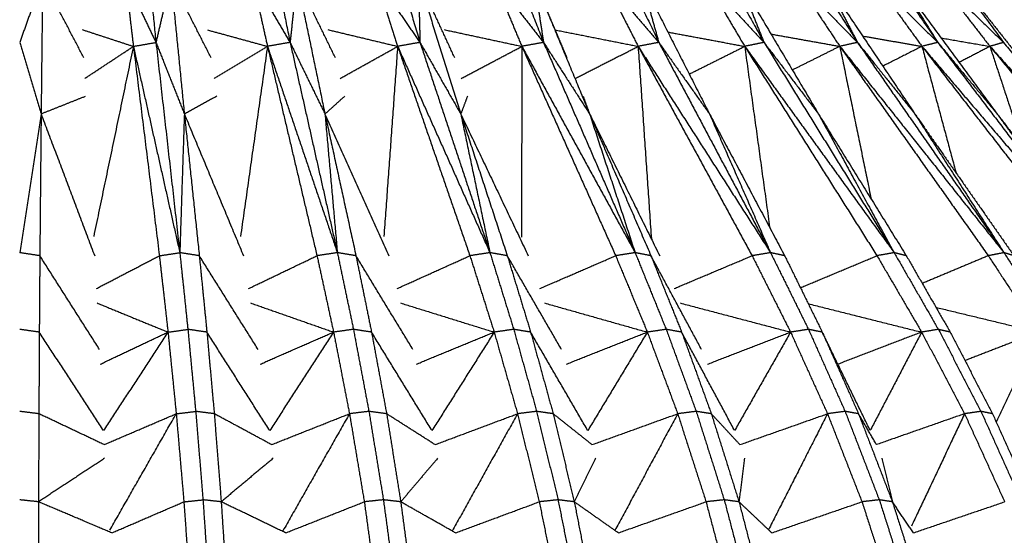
# Model space of a CAD drawing. Header units: millimetres. Extents: x 0 to 13.3, y 0 to 91.7.
# Tile 19 of 28: x 6.6 to 10.6, y 27.9 to 29.9. Entities that reach past the tile are written whole.
import ezdxf

# ---------------------------------------------------------------- set-up
doc = ezdxf.new("R2010")
doc.units = ezdxf.units.MM
doc.header["$MEASUREMENT"] = 0
doc.layers.add('Make2D$visible$lines', color=7, linetype='Continuous', true_color=0x000000)

msp = doc.modelspace()

# ---------------------------------------------------------------- linework, layer by layer
at = {"layer": 'Make2D$visible$lines'}
for points in [[(7.1196, 30.3962), (7.1471, 30.1259), (7.1747, 29.8555)], [(7.6001, 30.3962), (7.6549, 30.1259), (7.7096, 29.8555)], [(8.0654, 30.3962), (8.1465, 30.1259), (8.2275, 29.8555)], [(8.5081, 30.3962), (8.6142, 30.1259), (8.7202, 29.8555)], [(8.9212, 30.3962), (9.0506, 30.1259), (9.18, 29.8555)], [(9.2981, 30.3962), (9.4488, 30.1259), (9.5995, 29.8555)], [(9.6331, 30.3962), (9.8026, 30.126), (9.9721, 29.8558)], [(9.9206, 30.3962), (10.1065, 30.1259), (10.2924, 29.8555)], [(10.1593, 30.3921), (10.357, 30.1238), (10.5547, 29.8555)], [(10.3364, 30.3962), (10.5446, 30.1274), (10.7528, 29.8586)], [(10.4581, 30.3962), (10.6743, 30.1259), (10.8906, 29.8555)], [(10.5194, 30.3962), (10.7391, 30.1259), (10.9588, 29.8555)], [(6.7226, 30.109), (6.6769, 29.9823), (6.6313, 29.8555)], [(6.7226, 30.109), (6.7196, 29.8394), (6.7167, 29.5697)], [(6.8871, 29.7942), (6.8048, 29.9516), (6.7226, 30.109)], [(7.0531, 30.109), (7.0689, 29.9744), (7.0847, 29.8398)], [(7.0531, 30.109), (7.1139, 29.9823), (7.1747, 29.8555)], [(7.2343, 30.109), (7.2045, 29.9823), (7.1747, 29.8555)], [(7.3947, 29.7943), (7.3145, 29.9516), (7.2343, 30.109)], [(7.2343, 30.109), (7.2611, 29.8394), (7.2879, 29.5697)], [(7.5597, 30.109), (7.5895, 29.9744), (7.6194, 29.8398)], [(7.5597, 30.109), (7.6346, 29.9823), (7.7096, 29.8555)], [(7.7366, 30.109), (7.7231, 29.9823), (7.7096, 29.8555)], [(7.8903, 29.7943), (7.8134, 29.9516), (7.7366, 30.109)], [(7.7366, 30.109), (7.7926, 29.8394), (7.8487, 29.5697)], [(8.0515, 30.109), (8.095, 29.9744), (8.1385, 29.8398)], [(8.0515, 30.109), (8.1395, 29.9823), (8.2275, 29.8555)], [(8.366, 29.7943), (8.2937, 29.9516), (8.2214, 30.109)], [(8.2214, 30.109), (8.3059, 29.8394), (8.3903, 29.5697)], [(8.2214, 30.109), (8.2244, 29.9823), (8.2275, 29.8555)], [(8.521, 30.109), (8.5774, 29.9744), (8.6338, 29.8398)], [(8.521, 30.109), (8.6206, 29.9823), (8.7202, 29.8555)], [(8.6811, 30.109), (8.7927, 29.8394), (8.9042, 29.5697)], [(8.6811, 30.109), (8.7006, 29.9823), (8.7202, 29.8555)], [(8.8144, 29.7943), (8.7505, 29.9451), (8.6866, 30.096)], [(8.9607, 30.109), (9.0291, 29.9744), (9.0975, 29.8398)], [(8.9607, 30.109), (9.0703, 29.9823), (9.18, 29.8555)], [(9.1085, 30.109), (9.2454, 29.8394), (9.3823, 29.5697)], [(9.1085, 30.109), (9.1442, 29.9823), (9.18, 29.8555)], [(9.3636, 30.109), (9.443, 29.9744), (9.5224, 29.8398)], [(9.3636, 30.109), (9.4816, 29.9823), (9.5995, 29.8555)], [(9.4968, 30.109), (9.6569, 29.8394), (9.817, 29.5697)], [(9.4968, 30.109), (9.5482, 29.9823), (9.5995, 29.8555)], [(9.7235, 30.109), (9.8126, 29.9744), (9.9017, 29.8398)], [(9.7235, 30.109), (9.8478, 29.9823), (9.9722, 29.8557)], [(9.8399, 30.109), (10.0207, 29.8393), (10.2014, 29.5697)], [(9.84, 30.1089), (9.9061, 29.9824), (9.9721, 29.8558)], [(10.0346, 30.109), (10.132, 29.9744), (10.2293, 29.8398)], [(10.0346, 30.109), (10.1635, 29.9823), (10.2924, 29.8555)], [(10.1325, 30.109), (10.331, 29.8394), (10.5295, 29.5697)], [(10.1325, 30.109), (10.2124, 29.9823), (10.2924, 29.8555)], [(10.292, 30.109), (10.3961, 29.9744), (10.5003, 29.8398)], [(10.292, 30.109), (10.4234, 29.9823), (10.5547, 29.8555)], [(10.3698, 30.109), (10.583, 29.8394), (10.7962, 29.5697)], [(10.4917, 30.109), (10.6009, 29.9744), (10.7102, 29.8398)], [(10.7551, 29.8555), (10.6234, 29.9823), (10.4917, 30.109)], [(6.8809, 29.9065), (6.9828, 29.8732), (7.0847, 29.8398)], [(7.3808, 29.9052), (7.5001, 29.8725), (7.6194, 29.8398)], [(7.8597, 29.9065), (7.9991, 29.8732), (8.1385, 29.8398)], [(8.3238, 29.9065), (8.4788, 29.8732), (8.6338, 29.8398)], [(8.7673, 29.9053), (8.9324, 29.8726), (9.0975, 29.8398)], [(9.2161, 29.897), (9.3693, 29.8684), (9.5224, 29.8398)], [(9.6275, 29.8889), (9.7646, 29.8644), (9.9017, 29.8398)], [(9.9927, 29.8811), (10.111, 29.8605), (10.2293, 29.8398)], [(6.6313, 29.8555), (6.674, 29.7126), (6.7167, 29.5697)], [(7.0847, 29.8398), (7.1297, 29.8477), (7.1747, 29.8555)], [(7.1747, 29.8555), (7.2222, 29.4358), (7.2698, 29.0161)], [(7.1747, 29.8555), (7.2313, 29.7126), (7.2879, 29.5697)], [(7.7096, 29.8555), (7.6645, 29.8477), (7.6194, 29.8398)], [(7.7096, 29.8555), (7.8039, 29.4358), (7.8982, 29.0161)], [(7.7096, 29.8555), (7.7792, 29.7126), (7.8487, 29.5697)], [(8.2275, 29.8555), (8.183, 29.8477), (8.1385, 29.8398)], [(8.2275, 29.8555), (8.3671, 29.4358), (8.5066, 29.0161)], [(8.2275, 29.8555), (8.3089, 29.7126), (8.3903, 29.5697)], [(8.7202, 29.8555), (8.677, 29.8477), (8.6338, 29.8398)], [(8.7202, 29.8555), (8.9028, 29.4358), (9.0855, 29.0161)], [(8.7202, 29.8555), (8.8122, 29.7126), (8.9042, 29.5697)], [(9.18, 29.8555), (9.1388, 29.8477), (9.0975, 29.8398)], [(9.18, 29.8555), (9.4028, 29.4358), (9.6256, 29.0161)], [(9.18, 29.8555), (9.2811, 29.7126), (9.3823, 29.5697)], [(9.5995, 29.8555), (9.561, 29.8477), (9.5224, 29.8398)], [(9.5995, 29.8555), (9.859, 29.4358), (10.1186, 29.0161)], [(9.5995, 29.8555), (9.7082, 29.7126), (9.817, 29.5697)], [(9.9723, 29.8555), (9.937, 29.8477), (9.9017, 29.8398)], [(9.9723, 29.8555), (10.2644, 29.4358), (10.5565, 29.0161)], [(9.9723, 29.8555), (10.0868, 29.7126), (10.2014, 29.5697)], [(10.2924, 29.8555), (10.2609, 29.8477), (10.2293, 29.8398)], [(10.2924, 29.8555), (10.6124, 29.4358), (10.9325, 29.0161)], [(10.2983, 29.8484), (10.4139, 29.709), (10.5295, 29.5697)], [(10.3059, 29.8734), (10.4031, 29.8566), (10.5003, 29.8398)], [(10.5547, 29.8555), (10.5275, 29.8477), (10.5003, 29.8398)], [(10.5547, 29.8555), (10.8958, 29.4381), (11.237, 29.0207)], [(6.891, 29.7121), (6.9878, 29.776), (7.0847, 29.8398)], [(7.0847, 29.8398), (7.0055, 29.4604), (6.9264, 29.0809)], [(7.0847, 29.8398), (7.1365, 29.4219), (7.1883, 29.004)], [(7.0847, 29.8398), (7.1772, 29.4279), (7.2698, 29.0161)], [(7.4063, 29.7121), (7.5128, 29.776), (7.6194, 29.8398)], [(7.6194, 29.8398), (7.5657, 29.4604), (7.512, 29.0809)], [(7.6194, 29.8398), (7.7181, 29.4219), (7.8168, 29.004)], [(7.6194, 29.8398), (7.7588, 29.4279), (7.8982, 29.0161)], [(7.9094, 29.7121), (8.0239, 29.776), (8.1385, 29.8398)], [(8.1385, 29.8398), (8.1111, 29.4604), (8.0836, 29.0809)], [(8.1385, 29.8398), (8.2825, 29.4219), (8.4266, 29.004)], [(8.1385, 29.8398), (8.3225, 29.4279), (8.5066, 29.0161)], [(8.3923, 29.7121), (8.513, 29.776), (8.6338, 29.8398)], [(8.6338, 29.8398), (8.6331, 29.4588), (8.6324, 29.0777)], [(8.6338, 29.8398), (8.8209, 29.4219), (9.008, 29.004)], [(8.6338, 29.8398), (8.8596, 29.4279), (9.0855, 29.0161)], [(8.8481, 29.7125), (8.9728, 29.7761), (9.0975, 29.8398)], [(9.0975, 29.8398), (9.1239, 29.4553), (9.1503, 29.0709)], [(9.0975, 29.8398), (9.3248, 29.4219), (9.552, 29.004)], [(9.0975, 29.8398), (9.3616, 29.4279), (9.6256, 29.0161)], [(9.3014, 29.7291), (9.4119, 29.7844), (9.5224, 29.8398)], [(9.5224, 29.8398), (9.5723, 29.4782), (9.6222, 29.1165)], [(9.5224, 29.8398), (9.7862, 29.4219), (10.0499, 29.004)], [(9.5224, 29.8398), (9.8205, 29.4279), (10.1186, 29.0161)], [(9.9017, 29.8398), (9.8072, 29.7926), (9.7127, 29.7453)], [(9.9017, 29.8398), (9.9642, 29.5352), (10.0267, 29.2307)], [(9.9017, 29.8398), (10.1978, 29.4219), (10.4939, 29.004)], [(9.9017, 29.8398), (10.2291, 29.4279), (10.5565, 29.0161)], [(10.2293, 29.8398), (10.1513, 29.8003), (10.0733, 29.7608)], [(10.2293, 29.8398), (10.2973, 29.5874), (10.3653, 29.3349)], [(10.2293, 29.8398), (10.5532, 29.4219), (10.877, 29.004)], [(10.2293, 29.8398), (10.5809, 29.4279), (10.9325, 29.0161)], [(10.5003, 29.8398), (10.439, 29.8078), (10.3777, 29.7759)], [(10.5003, 29.8398), (10.5667, 29.6378), (10.6332, 29.4358)], [(10.5003, 29.8398), (10.8467, 29.4219), (11.1931, 29.004)], [(10.5003, 29.8398), (10.8705, 29.4279), (11.2407, 29.0161)], [(6.8921, 29.6395), (6.8044, 29.6046), (6.7167, 29.5697)], [(7.417, 29.6404), (7.3524, 29.6051), (7.2879, 29.5697)], [(7.9271, 29.6404), (7.8879, 29.6051), (7.8487, 29.5697)], [(8.4167, 29.6404), (8.4035, 29.6051), (8.3903, 29.5697)], [(8.8782, 29.6404), (8.8912, 29.6051), (8.9042, 29.5697)], [(6.7167, 29.5697), (6.674, 29.2929), (6.6313, 29.0161)], [(6.7167, 29.5697), (6.7141, 29.2869), (6.7115, 29.004)], [(6.7167, 29.5697), (6.8235, 29.2867), (6.9303, 29.0037)], [(7.2879, 29.5697), (7.2788, 29.2929), (7.2698, 29.0161)], [(7.2879, 29.5697), (7.4058, 29.2867), (7.5238, 29.0037)], [(7.2879, 29.5697), (7.3177, 29.2869), (7.3475, 29.004)], [(7.8487, 29.5697), (7.9759, 29.2867), (8.1032, 29.0037)], [(7.8487, 29.5697), (7.9104, 29.2869), (7.9722, 29.004)], [(7.8487, 29.5697), (7.8734, 29.2929), (7.8982, 29.0161)], [(8.3903, 29.5697), (8.5248, 29.2867), (8.6593, 29.0037)], [(8.3903, 29.5697), (8.483, 29.2869), (8.5757, 29.004)], [(8.3903, 29.5697), (8.4485, 29.2929), (8.5066, 29.0161)], [(8.9042, 29.5697), (9.0439, 29.2867), (9.1835, 29.0037)], [(8.9042, 29.5697), (9.0264, 29.2869), (9.1486, 29.004)], [(8.9042, 29.5697), (8.9949, 29.2929), (9.0855, 29.0161)], [(9.3823, 29.5697), (9.532, 29.2869), (9.6818, 29.004)], [(9.3823, 29.5697), (9.504, 29.2929), (9.6256, 29.0161)], [(9.817, 29.5697), (9.9919, 29.2869), (10.1669, 29.004)], [(9.817, 29.5697), (9.9678, 29.2929), (10.1186, 29.0161)], [(10.2014, 29.5697), (10.3988, 29.2869), (10.5962, 29.004)], [(10.2014, 29.5697), (10.3789, 29.2929), (10.5565, 29.0161)], [(10.5295, 29.5697), (10.7462, 29.2869), (10.963, 29.004)], [(10.5295, 29.5697), (10.731, 29.2929), (10.9325, 29.0161)], [(6.7115, 29.004), (6.6714, 29.01), (6.6313, 29.0161)], [(6.7115, 29.004), (6.7105, 28.8516), (6.7094, 28.6991)], [(6.9499, 28.6296), (6.8307, 28.8168), (6.7115, 29.004)], [(6.9371, 28.873), (7.0627, 28.9385), (7.1883, 29.004)], [(7.1883, 29.004), (7.229, 29.01), (7.2698, 29.0161)], [(7.1883, 29.004), (7.2055, 28.8516), (7.2227, 28.6991)], [(7.3475, 29.004), (7.3086, 29.01), (7.2698, 29.0161)], [(7.2698, 29.0161), (7.2859, 28.863), (7.302, 28.7099)], [(7.5822, 28.6296), (7.4648, 28.8168), (7.3475, 29.004)], [(7.3475, 29.004), (7.3626, 28.8516), (7.3778, 28.6991)], [(7.544, 28.873), (7.6804, 28.9385), (7.8168, 29.004)], [(7.8982, 29.0161), (7.8575, 29.01), (7.8168, 29.004)], [(7.8168, 29.004), (7.8499, 28.8516), (7.8829, 28.6991)], [(7.9722, 29.004), (7.9352, 29.01), (7.8982, 29.0161)], [(7.8982, 29.0161), (7.9302, 28.863), (7.9622, 28.7099)], [(8.1995, 28.6296), (8.0858, 28.8168), (7.9722, 29.004)], [(7.9722, 29.004), (8.0033, 28.8516), (8.0343, 28.6991)], [(8.1364, 28.873), (8.2815, 28.9385), (8.4266, 29.004)], [(8.5066, 29.0161), (8.4666, 29.01), (8.4266, 29.004)], [(8.4266, 29.004), (8.475, 28.8516), (8.5234, 28.6991)], [(8.5757, 29.004), (8.5412, 29.01), (8.5066, 29.0161)], [(8.5066, 29.0161), (8.554, 28.863), (8.6014, 28.7099)], [(8.7921, 28.6296), (8.6839, 28.8168), (8.5757, 29.004)], [(8.5757, 29.004), (8.6222, 28.8516), (8.6688, 28.6991)], [(8.7052, 28.873), (8.8566, 28.9385), (9.008, 29.004)], [(9.0855, 29.0161), (9.0467, 29.01), (9.008, 29.004)], [(9.008, 29.004), (9.0711, 28.8516), (9.1341, 28.6991)], [(9.1486, 29.004), (9.117, 29.01), (9.0855, 29.0161)], [(9.0855, 29.0161), (9.1475, 28.863), (9.2095, 28.7099)], [(9.3505, 28.6296), (9.2496, 28.8168), (9.1486, 29.004)], [(9.1486, 29.004), (9.2098, 28.8516), (9.2711, 28.6991)], [(9.2412, 28.873), (9.3966, 28.9385), (9.552, 29.004)], [(9.6256, 29.0161), (9.5888, 29.01), (9.552, 29.004)], [(9.552, 29.004), (9.6286, 28.8516), (9.7053, 28.6991)], [(9.6818, 29.004), (9.6537, 29.01), (9.6256, 29.0161)], [(9.6256, 29.0161), (9.7013, 28.863), (9.7769, 28.7099)], [(9.6818, 29.004), (9.7568, 28.8516), (9.8317, 28.6991)], [(9.7445, 28.8765), (9.8972, 28.9403), (10.0499, 29.004)], [(10.0499, 29.004), (10.139, 28.8516), (10.228, 28.6991)], [(10.1186, 29.0161), (10.0844, 29.0101), (10.0502, 29.0041)], [(10.1669, 29.004), (10.1427, 29.01), (10.1186, 29.0161)], [(10.1186, 29.0161), (10.2067, 28.863), (10.2948, 28.7099)], [(10.1669, 29.004), (10.2544, 28.8516), (10.3419, 28.6991)], [(10.4939, 29.004), (10.3622, 28.9487), (10.2304, 28.8934)], [(10.5565, 29.0161), (10.5252, 29.01), (10.4939, 29.004)], [(10.4939, 29.004), (10.594, 28.8516), (10.694, 28.6991)], [(10.5962, 29.004), (10.5763, 29.01), (10.5565, 29.0161)], [(10.5565, 29.0161), (10.6557, 28.863), (10.7548, 28.7099)], [(6.9399, 28.8153), (7.0813, 28.7572), (7.2227, 28.6991)], [(7.5523, 28.8153), (7.7176, 28.7572), (7.8829, 28.6991)], [(8.1501, 28.8153), (8.3368, 28.7572), (8.5234, 28.6991)], [(8.724, 28.8153), (8.9291, 28.7572), (9.1341, 28.6991)], [(9.2649, 28.8153), (9.4851, 28.7572), (9.7053, 28.6991)], [(9.7761, 28.8123), (10.002, 28.7557), (10.228, 28.6991)], [(10.2851, 28.7981), (10.4895, 28.7486), (10.694, 28.6991)], [(6.7094, 28.6991), (6.6704, 28.7045), (6.6313, 28.7099)], [(7.2227, 28.6991), (7.2623, 28.7045), (7.302, 28.7099)], [(7.302, 28.7099), (7.3176, 28.5462), (7.3331, 28.3826)], [(7.3778, 28.6991), (7.3399, 28.7045), (7.302, 28.7099)], [(7.9622, 28.7099), (7.9226, 28.7045), (7.8829, 28.6991)], [(7.9622, 28.7099), (7.993, 28.5462), (8.0239, 28.3826)], [(8.0343, 28.6991), (7.9983, 28.7045), (7.9622, 28.7099)], [(8.6014, 28.7099), (8.5624, 28.7045), (8.5234, 28.6991)], [(8.6014, 28.7099), (8.647, 28.5462), (8.6927, 28.3826)], [(8.6688, 28.6991), (8.6351, 28.7045), (8.6014, 28.7099)], [(9.2095, 28.7099), (9.1718, 28.7045), (9.1341, 28.6991)], [(9.2095, 28.7099), (9.2693, 28.5462), (9.329, 28.3826)], [(9.2711, 28.6991), (9.2403, 28.7045), (9.2095, 28.7099)], [(9.7769, 28.7099), (9.7411, 28.7045), (9.7053, 28.6991)], [(9.7769, 28.7099), (9.8499, 28.5462), (9.9228, 28.3826)], [(9.8317, 28.6991), (9.8043, 28.7045), (9.7769, 28.7099)], [(10.2948, 28.7099), (10.2614, 28.7045), (10.228, 28.6991)], [(10.2948, 28.7098), (10.3797, 28.5462), (10.4647, 28.3826)], [(10.3419, 28.6991), (10.3185, 28.7044), (10.295, 28.7098)], [(6.7094, 28.6991), (6.7086, 28.5362), (6.7077, 28.3732)], [(6.9654, 28.306), (6.8374, 28.5025), (6.7094, 28.6991)], [(6.9528, 28.5711), (7.0877, 28.6351), (7.2227, 28.6991)], [(7.2227, 28.6991), (7.094, 28.5025), (6.9654, 28.306)], [(7.2227, 28.6991), (7.2391, 28.5362), (7.2555, 28.3732)], [(7.3778, 28.6991), (7.3925, 28.5362), (7.4072, 28.3732)], [(7.6283, 28.306), (7.503, 28.5025), (7.3778, 28.6991)], [(7.5907, 28.5711), (7.7368, 28.6351), (7.8829, 28.6991)], [(7.8829, 28.6991), (7.7556, 28.5025), (7.6283, 28.306)], [(7.8829, 28.6991), (7.9146, 28.5362), (7.9464, 28.3732)], [(8.0343, 28.6991), (8.0644, 28.5362), (8.0945, 28.3732)], [(8.2755, 28.306), (8.1549, 28.5025), (8.0343, 28.6991)], [(8.2134, 28.5711), (8.3684, 28.6351), (8.5234, 28.6991)], [(8.5234, 28.6991), (8.3995, 28.5025), (8.2755, 28.306)], [(8.5234, 28.6991), (8.5699, 28.5362), (8.6165, 28.3732)], [(8.6688, 28.6991), (8.7137, 28.5362), (8.7586, 28.3732)], [(8.8968, 28.306), (8.7828, 28.5025), (8.6688, 28.6991)], [(8.8113, 28.5711), (8.9727, 28.6351), (9.1341, 28.6991)], [(9.1341, 28.6991), (9.0154, 28.5025), (8.8968, 28.306)], [(9.1341, 28.6991), (9.1947, 28.5362), (9.2553, 28.3732)], [(9.2711, 28.6991), (9.3302, 28.5362), (9.3893, 28.3732)], [(9.4823, 28.306), (9.3767, 28.5025), (9.2711, 28.6991)], [(9.3747, 28.5711), (9.54, 28.6351), (9.7053, 28.6991)], [(9.7053, 28.6991), (9.5938, 28.5025), (9.4823, 28.306)], [(9.7053, 28.6991), (9.779, 28.5362), (9.8527, 28.3732)], [(9.8317, 28.6991), (9.9041, 28.5362), (9.9764, 28.3732)], [(10.0229, 28.306), (9.9273, 28.5025), (9.8317, 28.6991)], [(9.8661, 28.6296), (9.849, 28.6644), (9.8319, 28.6991)], [(10.228, 28.6991), (10.0615, 28.6351), (9.8949, 28.5711)], [(10.228, 28.6991), (10.1254, 28.5025), (10.0229, 28.306)], [(10.228, 28.6991), (10.3136, 28.5362), (10.3993, 28.3732)], [(10.3419, 28.6991), (10.4263, 28.5362), (10.5107, 28.3732)], [(10.694, 28.6991), (10.5474, 28.6423), (10.4008, 28.5855)], [(10.694, 28.6991), (10.6099, 28.5194), (10.5258, 28.3398)], [(6.7077, 28.3732), (6.6695, 28.3779), (6.6313, 28.3826)], [(6.7077, 28.3732), (6.707, 28.1974), (6.7063, 28.0216)], [(6.9678, 28.2499), (6.8378, 28.3115), (6.7077, 28.3732)], [(6.9678, 28.2499), (7.1117, 28.3115), (7.2555, 28.3732)], [(6.9904, 27.9078), (7.1229, 28.1405), (7.2555, 28.3732)], [(7.2555, 28.3732), (7.2943, 28.3779), (7.3331, 28.3826)], [(7.2555, 28.3732), (7.2707, 28.1974), (7.286, 28.0216)], [(7.3331, 28.3826), (7.3477, 28.2061), (7.3622, 28.0296)], [(7.4072, 28.3732), (7.3702, 28.3779), (7.3331, 28.3826)], [(7.6357, 28.2499), (7.5214, 28.3115), (7.4072, 28.3732)], [(7.4072, 28.3732), (7.421, 28.1974), (7.4349, 28.0216)], [(7.6357, 28.2499), (7.791, 28.3115), (7.9464, 28.3732)], [(7.9464, 28.3732), (7.8137, 28.1395), (7.6811, 27.9058)], [(8.0239, 28.3826), (7.9851, 28.3779), (7.9464, 28.3732)], [(7.9464, 28.3732), (7.9759, 28.1974), (8.0054, 28.0216)], [(8.0239, 28.3826), (8.0527, 28.2061), (8.0816, 28.0296)], [(8.0945, 28.3732), (8.0592, 28.3779), (8.0239, 28.3826)], [(8.2877, 28.2499), (8.1911, 28.3115), (8.0945, 28.3732)], [(8.0945, 28.3732), (8.1226, 28.1974), (8.1508, 28.0216)], [(8.2877, 28.2499), (8.4521, 28.3115), (8.6165, 28.3732)], [(8.6165, 28.3732), (8.4862, 28.1391), (8.356, 27.9051)], [(8.6927, 28.3826), (8.6546, 28.3779), (8.6165, 28.3732)], [(8.6165, 28.3732), (8.6598, 28.1974), (8.7031, 28.0216)], [(8.6927, 28.3826), (8.7354, 28.2061), (8.7781, 28.0296)], [(8.7586, 28.3732), (8.7257, 28.3779), (8.6927, 28.3826)], [(8.9135, 28.2499), (8.8361, 28.3115), (8.7586, 28.3732)], [(8.7586, 28.3732), (8.8007, 28.1974), (8.8427, 28.0216)], [(8.9135, 28.2499), (9.0844, 28.3115), (9.2553, 28.3732)], [(9.2553, 28.3732), (9.1302, 28.1402), (9.0052, 27.9072)], [(9.329, 28.3826), (9.2922, 28.3779), (9.2553, 28.3732)], [(9.2553, 28.3732), (9.3117, 28.1974), (9.3682, 28.0216)], [(9.329, 28.3826), (9.3849, 28.2061), (9.4407, 28.0296)], [(9.3893, 28.3732), (9.3591, 28.3779), (9.329, 28.3826)], [(9.5034, 28.2499), (9.4463, 28.3115), (9.3893, 28.3732)], [(9.3893, 28.3732), (9.4445, 28.1974), (9.4997, 28.0216)], [(9.5034, 28.2499), (9.678, 28.3115), (9.8527, 28.3732)], [(9.8527, 28.3732), (9.7351, 28.1417), (9.6174, 27.9102)], [(9.9228, 28.3826), (9.8877, 28.3779), (9.8527, 28.3732)], [(9.8527, 28.3732), (9.9214, 28.1974), (9.9901, 28.0216)], [(9.9228, 28.3826), (9.9909, 28.2061), (10.059, 28.0296)], [(9.9764, 28.3732), (9.9496, 28.3779), (9.9228, 28.3826)], [(10.048, 28.2499), (10.0122, 28.3115), (9.9764, 28.3732)], [(9.9764, 28.3732), (10.044, 28.1974), (10.1115, 28.0216)], [(10.3993, 28.3732), (10.2236, 28.3115), (10.048, 28.2499)], [(10.3993, 28.3732), (10.2935, 28.1489), (10.1876, 27.9245)], [(10.4647, 28.3826), (10.432, 28.3779), (10.3993, 28.3732)], [(10.3993, 28.3732), (10.4792, 28.1974), (10.5591, 28.0216)], [(10.4647, 28.3826), (10.544, 28.2061), (10.6233, 28.0296)], [(10.5107, 28.3732), (10.4877, 28.3779), (10.4647, 28.3826)], [(10.5107, 28.3732), (10.5896, 28.1974), (10.6685, 28.0216)], [(6.9699, 28.1953), (6.8381, 28.1085), (6.7063, 28.0216)], [(7.6419, 28.1953), (7.5384, 28.1085), (7.4349, 28.0216)], [(8.2979, 28.1953), (8.2243, 28.1085), (8.1508, 28.0216)], [(8.9277, 28.1953), (8.8852, 28.1085), (8.8427, 28.0216)], [(9.5212, 28.1953), (9.5105, 28.1085), (9.4997, 28.0216)], [(10.0692, 28.1953), (10.0903, 28.1085), (10.1115, 28.0216)], [(6.7063, 28.0216), (6.6688, 28.0256), (6.6313, 28.0296)], [(6.7063, 28.0216), (6.7057, 27.8306), (6.7051, 27.6397)], [(6.9984, 27.8975), (6.8524, 27.9596), (6.7063, 28.0216)], [(6.9984, 27.8975), (7.1422, 27.9596), (7.286, 28.0216)], [(7.286, 28.0216), (7.3241, 28.0256), (7.3622, 28.0296)], [(7.286, 28.0216), (7.2996, 27.8306), (7.3132, 27.6397)], [(7.3622, 28.0296), (7.3752, 27.8379), (7.3883, 27.6462)], [(7.4349, 28.0216), (7.3985, 28.0256), (7.3622, 28.0296)], [(7.6921, 27.8976), (7.5635, 27.9596), (7.4349, 28.0216)], [(7.4349, 28.0216), (7.4473, 27.8306), (7.4598, 27.6397)], [(7.6921, 27.8976), (7.8488, 27.9596), (8.0054, 28.0216)], [(8.0816, 28.0296), (8.0435, 28.0256), (8.0054, 28.0216)], [(8.0054, 28.0216), (8.0318, 27.8306), (8.0583, 27.6397)], [(8.0816, 28.0296), (8.1074, 27.8379), (8.1333, 27.6462)], [(8.1508, 28.0216), (8.1162, 28.0256), (8.0816, 28.0296)], [(8.3691, 27.8976), (8.2599, 27.9596), (8.1508, 28.0216)], [(8.1508, 28.0216), (8.1761, 27.8306), (8.2014, 27.6397)], [(8.3691, 27.8976), (8.5361, 27.9596), (8.7031, 28.0216)], [(8.7781, 28.0296), (8.7406, 28.0256), (8.7031, 28.0216)], [(8.7031, 28.0216), (8.742, 27.8306), (8.7808, 27.6397)], [(8.7781, 28.0296), (8.8164, 27.8379), (8.8547, 27.6462)], [(8.8427, 28.0216), (8.8104, 28.0256), (8.7781, 28.0296)], [(9.0187, 27.8977), (8.9307, 27.9596), (8.8427, 28.0216)], [(8.8427, 28.0216), (8.8804, 27.8306), (8.9182, 27.6397)], [(9.0187, 27.8977), (9.1934, 27.9596), (9.3682, 28.0216)], [(9.4407, 28.0296), (9.4045, 28.0256), (9.3682, 28.0216)], [(9.3682, 28.0216), (9.4189, 27.8306), (9.4695, 27.6397)], [(9.4407, 28.0296), (9.4908, 27.8379), (9.5409, 27.6462)], [(9.4997, 28.0216), (9.4702, 28.0256), (9.4407, 28.0296)], [(9.6306, 27.8977), (9.5652, 27.9597), (9.4997, 28.0216)], [(9.4997, 28.0216), (9.5493, 27.8306), (9.5989, 27.6397)], [(9.6306, 27.8977), (9.8104, 27.9597), (9.9901, 28.0216)], [(10.059, 28.0296), (10.0246, 28.0256), (9.9901, 28.0216)], [(9.9901, 28.0216), (10.0518, 27.8306), (10.1134, 27.6397)], [(10.059, 28.0296), (10.1202, 27.8379), (10.1813, 27.6462)], [(10.1115, 28.0216), (10.0853, 28.0256), (10.059, 28.0296)], [(10.1954, 27.8978), (10.1534, 27.9597), (10.1115, 28.0216)], [(10.1115, 28.0216), (10.1722, 27.8306), (10.2329, 27.6397)], [(10.1954, 27.8978), (10.3772, 27.9597), (10.5591, 28.0216)]]:
    msp.add_open_spline(points, degree=2, dxfattribs=at)

doc.saveas('drawing.dxf')
